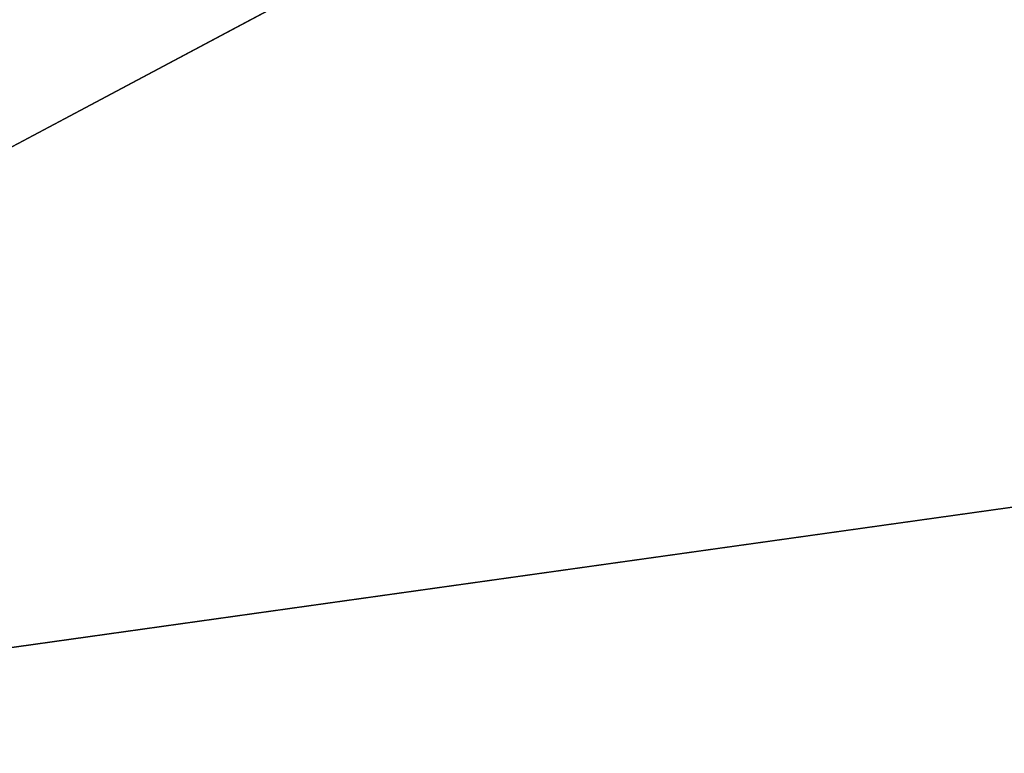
# Model space of a CAD drawing. Extents: x -252 to 252, y -10 to 685.
# Tile 75 of 256: x -5.019 to -4.484, y 100.091 to 100.49. Entities that reach past the tile are written whole.
import ezdxf

# ---------------------------------------------------------------- set-up
doc = ezdxf.new("R2010")
doc.units = 0
doc.header["$LTSCALE"] = 65.369103
for name, color, linetype in [('2521', 7, 'CONTINUOUS'), ('2522', 7, 'CONTINUOUS'), ('2542', 7, 'CONTINUOUS'), ('3397', 7, 'CONTINUOUS'), ('3406', 7, 'CONTINUOUS'), ('3912', 7, 'CONTINUOUS')]:
    doc.layers.add(name, color=color, linetype=linetype)

msp = doc.modelspace()

# ---------------------------------------------------------------- linework, layer by layer
at = {"layer": '2521', "color": 7, "linetype": 'CONTINUOUS'}
for points in [[(-8.02005, 99.27196, -68.5), (-4.98454, 101.5766, -68.5), (-5.29562, 99.6828, -68.5), (-8.02005, 99.27196, -68.5)], [(-5.29562, 99.6828, -68.5), (-4.98454, 101.5766, -68.5), (-2.65824, 100.95353, -68.5), (-5.29562, 99.6828, -68.5)]]:
    msp.add_3dface(points, dxfattribs=at)
at = {"layer": '2522', "color": 7, "linetype": 'CONTINUOUS'}
for points in [[(-5.71762, 100.05181, -15.5), (3.40675, 101.32929, -15.5), (-3.09266, 101.4486, -15.5), (-5.71762, 100.05181, -15.5)], [(5.99033, 99.85104, -15.5), (3.40675, 101.32929, -15.5), (-5.71762, 100.05181, -15.5), (5.99033, 99.85104, -15.5)]]:
    msp.add_3dface(points, dxfattribs=at)
at = {"layer": '2542', "color": 7, "linetype": 'CONTINUOUS'}
for points in [[(-5.62678, 101.31519, -16.5), (-7.02936, 100.131, -16.00045), (-3.77127, 102.11595, -16.00045), (-5.62678, 101.31519, -16.5)], [(-7.02936, 100.131, -16.00045), (-3.63374, 101.77646, -15.63397), (-3.77127, 102.11595, -16.00045), (-7.02936, 100.131, -16.00045)], [(-6.79459, 99.84984, -15.63397), (-3.63374, 101.77646, -15.63397), (-7.02936, 100.131, -16.00045), (-6.79459, 99.84984, -15.63397)], [(-6.79459, 99.84984, -15.63397), (-5.71762, 100.05181, -15.5), (-3.63374, 101.77646, -15.63397), (-6.79459, 99.84984, -15.63397)], [(-5.71762, 100.05181, -15.5), (-3.09266, 101.4486, -15.5), (-3.63374, 101.77646, -15.63397), (-5.71762, 100.05181, -15.5)]]:
    msp.add_3dface(points, dxfattribs=at)
at = {"layer": '3397', "color": 7, "linetype": 'CONTINUOUS'}
for points in [[(-3.96603, 102.14833, -68.47071), (-4.98454, 101.5766, -68.5), (-7.38535, 99.96323, -68.47071), (-3.96603, 102.14833, -68.47071)], [(-5.03174, 101.66397, -68.4), (-3.96603, 102.14833, -68.47071), (-7.38535, 99.96323, -68.47071), (-5.03174, 101.66397, -68.4)], [(-4.98454, 101.5766, -68.5), (-8.02005, 99.27196, -68.5), (-7.38535, 99.96323, -68.47071), (-4.98454, 101.5766, -68.5)]]:
    msp.add_3dface(points, dxfattribs=at)
at = {"layer": '3406', "color": 7, "linetype": 'CONTINUOUS'}
msp.add_3dface([(-5.29562, 99.6828, -68.5), (-2.65824, 100.95353, -68.5), (-2.38544, 98.45937, -68.4), (-5.29562, 99.6828, -68.5)], dxfattribs=at)
at = {"layer": '3912', "color": 7, "linetype": 'CONTINUOUS'}
for points in [[(90.2, 103.5, 11), (-9.9, 103.5, 11), (-9.9, 98, 9.52628), (90.2, 103.5, 11)], [(-9.9, 103.5, -11), (90.2, 103.5, -11), (90.2, 98, -9.52628), (-9.9, 103.5, -11)], [(90.2, 98, 9.52628), (90.2, 103.5, 11), (-9.9, 98, 9.52628), (90.2, 98, 9.52628)], [(-9.9, 103.5, -11), (90.2, 98, -9.52628), (-9.9, 98, -9.52628), (-9.9, 103.5, -11)]]:
    msp.add_3dface(points, dxfattribs=at)

doc.saveas('drawing.dxf')
